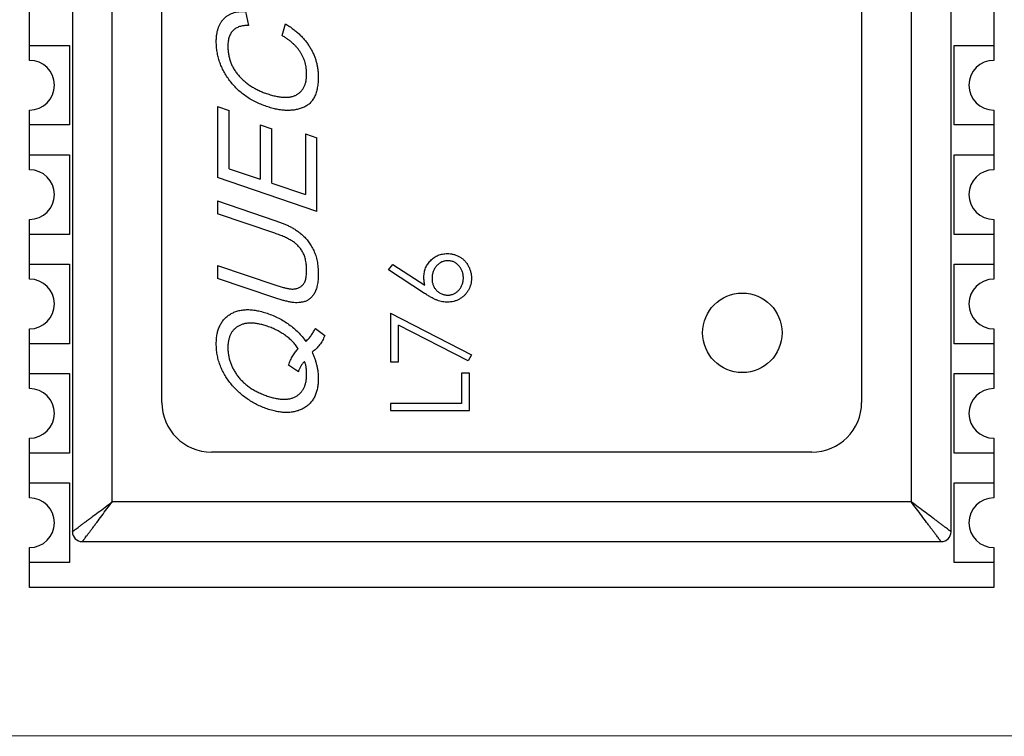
# Model space of a CAD drawing. Header units: millimetres. Extents: x 47 to 165, y 210 to 378.
# Tile 4 of 10: x 103 to 112, y 312 to 319. Entities that reach past the tile are written whole.
import ezdxf

# ---------------------------------------------------------------- set-up
doc = ezdxf.new("R2010")
doc.units = ezdxf.units.MM
doc.header["$LTSCALE"] = 0.1
doc.layers.get('0').update_dxf_attribs({"linetype": 'CONTINUOUS'})

msp = doc.modelspace()

# ---------------------------------------------------------------- linework, layer by layer
at = {"color": 7, "linetype": 'Continuous'}
for p, q in [((103.0614, 322.68), (103.0614, 313.7)), ((111.9014, 313.7), (111.9014, 322.68)), ((103.4614, 314), (103.4614, 322.38)), ((111.5014, 322.38), (111.5014, 314)), ((103.9614, 315), (103.9614, 321.38)), ((111.0014, 321.38), (111.0014, 315)), ((102.6314, 318.44), (102.6314, 319.04)), ((112.3314, 319.04), (112.3314, 318.44)), ((104.8029, 318.9313), (104.8337, 318.7911)), ((105.1714, 318.6892), (105.2044, 318.8079)), ((102.6314, 318.59), (103.0314, 318.59)), ((103.0314, 318.59), (103.0314, 317.79)), ((111.9314, 318.59), (112.3314, 318.59)), ((111.9314, 317.79), (111.9314, 318.59)), ((104.522, 317.9749), (104.6389, 317.9351)), ((104.522, 317.9749), (104.522, 317.2606)), ((102.6314, 317.34), (102.6314, 317.94)), ((104.6389, 317.3507), (104.6389, 317.9351)), ((112.3314, 317.94), (112.3314, 317.34)), ((103.0314, 317.79), (102.6314, 317.79)), ((104.9506, 317.7903), (105.0675, 317.7505)), ((104.9506, 317.7903), (104.9506, 317.2448)), ((112.3314, 317.79), (111.9314, 317.79)), ((105.0675, 317.205), (105.0675, 317.7505)), ((105.4051, 317.7008), (105.522, 317.661)), ((105.4051, 317.7008), (105.4051, 317.0904)), ((105.522, 316.9207), (105.522, 317.661)), ((102.6314, 317.49), (103.0314, 317.49)), ((103.0314, 317.49), (103.0314, 316.69)), ((111.9314, 317.49), (112.3314, 317.49)), ((111.9314, 316.69), (111.9314, 317.49)), ((104.6389, 317.3507), (104.9506, 317.2448)), ((105.522, 316.9207), (104.522, 317.2606)), ((105.0675, 317.205), (105.4051, 317.0904)), ((104.522, 317.0269), (105.0981, 316.831)), ((104.522, 317.0269), (104.522, 316.897)), ((105.0975, 316.7014), (104.522, 316.897)), ((102.6314, 316.24), (102.6314, 316.84)), ((112.3314, 316.84), (112.3314, 316.24)), ((103.0314, 316.69), (102.6314, 316.69)), ((112.3314, 316.69), (111.9314, 316.69)), ((102.6314, 316.39), (103.0314, 316.39)), ((103.0314, 316.39), (103.0314, 315.59)), ((106.2419, 316.3339), (106.285, 316.3887)), ((106.285, 316.3887), (106.6058, 316.179)), ((111.9314, 316.39), (112.3314, 316.39)), ((111.9314, 315.59), (111.9314, 316.39)), ((104.522, 316.3775), (105.0975, 316.1819)), ((104.522, 316.3775), (104.522, 316.2476)), ((106.6042, 316.0969), (106.2419, 316.3339)), ((105.0981, 316.0518), (104.522, 316.2476)), ((106.2623, 315.8963), (107.0764, 315.479)), ((106.2623, 315.8963), (106.2623, 315.4078)), ((102.6314, 315.14), (102.6314, 315.74)), ((105.5058, 315.7444), (105.5999, 315.6718)), ((107.0425, 315.4175), (106.3437, 315.7757)), ((106.3437, 315.4078), (106.3437, 315.7757)), ((112.3314, 315.74), (112.3314, 315.14)), ((103.0314, 315.59), (102.6314, 315.59)), ((112.3314, 315.59), (111.9314, 315.59)), ((106.2623, 315.4078), (106.3437, 315.4078)), ((107.0764, 315.479), (107.0425, 315.4175)), ((105.3353, 315.3089), (105.2363, 315.3741)), ((102.6314, 315.29), (103.0314, 315.29)), ((103.0314, 315.29), (103.0314, 314.49)), ((107.0561, 315.2959), (106.9746, 315.2959)), ((106.9746, 315.2959), (106.9746, 314.9906)), ((107.0561, 314.9194), (107.0561, 315.2959)), ((111.9314, 315.29), (112.3314, 315.29)), ((111.9314, 314.49), (111.9314, 315.29)), ((106.9746, 314.9906), (106.2623, 314.9906)), ((106.2623, 314.9906), (106.2623, 314.9194)), ((106.2623, 314.9194), (107.0561, 314.9194)), ((102.6314, 314.04), (102.6314, 314.64)), ((112.3314, 314.64), (112.3314, 314.04)), ((103.0314, 314.49), (102.6314, 314.49)), ((110.5014, 314.5), (104.4614, 314.5)), ((112.3314, 314.49), (111.9314, 314.49)), ((102.6314, 314.19), (103.0314, 314.19)), ((103.0314, 314.19), (103.0314, 313.39)), ((111.9314, 314.19), (112.3314, 314.19)), ((111.9314, 313.39), (111.9314, 314.19)), ((111.5014, 314), (103.4614, 314)), ((102.6314, 313.14), (102.6314, 313.54)), ((103.1614, 313.6), (111.8014, 313.6)), ((112.3314, 313.54), (112.3314, 313.14)), ((103.0314, 313.39), (102.6314, 313.39)), ((112.3314, 313.39), (111.9314, 313.39)), ((112.3314, 313.14), (102.6314, 313.14)), ((91.4964, 311.6507), (150.5057, 311.6424))]:
    msp.add_line(p, q, dxfattribs=at)
msp.add_circle((109.8014, 315.7), 0.4, dxfattribs=at)
for centre, radius, start, end in [((102.6314, 318.19), 0.25, 270, 90), ((112.3314, 318.19), 0.25, 90, 270), ((102.6314, 317.09), 0.25, 270, 90), ((112.3314, 317.09), 0.25, 90, 270), ((102.6314, 315.99), 0.25, 270, 90), ((112.3314, 315.99), 0.25, 90, 270), ((102.6314, 314.89), 0.25, 270, 90), ((112.3314, 314.89), 0.25, 90, 270), ((104.4614, 315), 0.5, 180, 270), ((110.5014, 315), 0.5, 270, 0), ((102.6314, 313.79), 0.25, 270, 90), ((112.3314, 313.79), 0.25, 90, 270), ((103.1614, 313.7), 0.1, 180, 270), ((111.8014, 313.7), 0.1, 270, 0)]:
    msp.add_arc(centre, radius, start, end, dxfattribs=at)
for points, knots in [([(104.509, 318.6287), (104.5093, 318.6408), (104.5097, 318.6642), (104.5132, 318.6983), (104.5191, 318.7302), (104.527, 318.7601), (104.5377, 318.7878), (104.5507, 318.8132), (104.5659, 318.8367), (104.5834, 318.8579), (104.6032, 318.8768), (104.6253, 318.8929), (104.6496, 318.9064), (104.6762, 318.9169), (104.7049, 318.9245), (104.7356, 318.9299), (104.7686, 318.9323), (104.7912, 318.9316), (104.8029, 318.9313)], [0, 0, 0, 0, 0.074468, 0.144655, 0.211411, 0.27511, 0.335599, 0.394316, 0.451722, 0.508149, 0.564048, 0.619996, 0.676893, 0.735436, 0.796091, 0.860157, 0.928078, 1, 1, 1, 1]), ([(104.8337, 318.7911), (104.8253, 318.791), (104.8091, 318.7908), (104.7856, 318.7886), (104.7636, 318.7848), (104.7432, 318.7793), (104.7244, 318.7723), (104.7073, 318.7632), (104.6916, 318.7529), (104.6778, 318.7406), (104.6655, 318.7267), (104.655, 318.7111), (104.6458, 318.6941), (104.6384, 318.6753), (104.6328, 318.6548), (104.6288, 318.6328), (104.6263, 318.6092), (104.6261, 318.5929), (104.6259, 318.5845)], [0, 0, 0, 0, 0.074742, 0.144355, 0.210433, 0.272849, 0.332162, 0.389303, 0.444454, 0.4991, 0.553746, 0.609236, 0.666658, 0.725628, 0.788784, 0.854969, 0.925241, 1, 1, 1, 1]), ([(105.2044, 318.8079), (105.218, 318.7995), (105.2447, 318.7829), (105.2823, 318.7557), (105.3174, 318.7275), (105.3501, 318.6984), (105.3796, 318.6675), (105.4069, 318.636), (105.4315, 318.6031), (105.4532, 318.5691), (105.4726, 318.5344), (105.4893, 318.499), (105.5033, 318.463), (105.5149, 318.4266), (105.5238, 318.3897), (105.5304, 318.3524), (105.5344, 318.3145), (105.5348, 318.289), (105.535, 318.2763)], [0, 0, 0, 0, 0.073037, 0.14353, 0.21219, 0.278788, 0.343771, 0.407397, 0.469522, 0.531312, 0.591833, 0.651345, 0.71012, 0.76824, 0.82587, 0.883651, 0.941497, 1, 1, 1, 1]), ([(105.4181, 318.3016), (105.4179, 318.3116), (105.4175, 318.3314), (105.4147, 318.3607), (105.4097, 318.3893), (105.4031, 318.417), (105.3945, 318.444), (105.384, 318.4702), (105.3713, 318.4956), (105.3569, 318.5203), (105.3403, 318.544), (105.3221, 318.5672), (105.3019, 318.5897), (105.2795, 318.6111), (105.2553, 318.6318), (105.2293, 318.6519), (105.2012, 318.6713), (105.1814, 318.6832), (105.1714, 318.6892)], [0, 0, 0, 0, 0.062187, 0.122944, 0.182593, 0.241771, 0.299942, 0.35835, 0.416945, 0.47586, 0.535619, 0.596613, 0.65876, 0.722911, 0.788729, 0.856684, 0.92704, 1, 1, 1, 1]), ([(105.0153, 317.9761), (104.9959, 317.9831), (104.9577, 317.9968), (104.9031, 318.0221), (104.8514, 318.0497), (104.8034, 318.0811), (104.7582, 318.1152), (104.7166, 318.1528), (104.6779, 318.1931), (104.6429, 318.2365), (104.6116, 318.2819), (104.5841, 318.3284), (104.5611, 318.3763), (104.5418, 318.4247), (104.5272, 318.4744), (104.5167, 318.5249), (104.5101, 318.5765), (104.5094, 318.6113), (104.509, 318.6287)], [0, 0, 0, 0, 0.069973, 0.13796, 0.204091, 0.269056, 0.332865, 0.396181, 0.459422, 0.522673, 0.585285, 0.646585, 0.706313, 0.765344, 0.823598, 0.882066, 0.940654, 1, 1, 1, 1]), ([(104.6259, 318.5845), (104.6262, 318.5705), (104.6268, 318.543), (104.6318, 318.5025), (104.6401, 318.4634), (104.6517, 318.4257), (104.6667, 318.3896), (104.6846, 318.3548), (104.7064, 318.3216), (104.7312, 318.29), (104.7584, 318.26), (104.7885, 318.2322), (104.8204, 318.2062), (104.8545, 318.1819), (104.8912, 318.1601), (104.93, 318.14), (104.9709, 318.1217), (104.9994, 318.1116), (105.0139, 318.1064)], [0, 0, 0, 0, 0.063335, 0.124916, 0.185232, 0.244705, 0.303526, 0.362751, 0.422486, 0.483328, 0.544871, 0.606605, 0.668838, 0.732088, 0.796578, 0.862671, 0.930206, 1, 1, 1, 1]), ([(105.0139, 318.1064), (105.0303, 318.101), (105.0619, 318.0908), (105.1083, 318.0795), (105.1514, 318.0716), (105.1913, 318.0684), (105.2279, 318.0684), (105.2614, 318.0731), (105.2917, 318.0815), (105.3186, 318.0942), (105.342, 318.1105), (105.3627, 318.1292), (105.3798, 318.1512), (105.3939, 318.1759), (105.405, 318.2033), (105.4125, 318.2336), (105.4172, 318.2667), (105.4178, 318.2897), (105.4181, 318.3016)], [0, 0, 0, 0, 0.093559, 0.179508, 0.258293, 0.330285, 0.39582, 0.456446, 0.512415, 0.565473, 0.61655, 0.666295, 0.716096, 0.766771, 0.819661, 0.8756, 0.935501, 1, 1, 1, 1]), ([(105.535, 318.2763), (105.5349, 318.2661), (105.5347, 318.2463), (105.5327, 318.2173), (105.5301, 318.1898), (105.5257, 318.1638), (105.5206, 318.1391), (105.5138, 318.116), (105.5062, 318.0942), (105.4972, 318.074), (105.4871, 318.0551), (105.4756, 318.0379), (105.4634, 318.0218), (105.4493, 318.0077), (105.4346, 317.9944), (105.4182, 317.9832), (105.4009, 317.9731), (105.3761, 317.9618), (105.3432, 317.9508), (105.302, 317.9416), (105.2588, 317.9369), (105.2136, 317.936), (105.1666, 317.9399), (105.1177, 317.9477), (105.0667, 317.9594), (105.0328, 317.9704), (105.0153, 317.9761)], [0, 0, 0, 0, 0.040893, 0.079947, 0.116941, 0.152295, 0.186029, 0.218377, 0.249326, 0.278855, 0.307635, 0.335379, 0.362369, 0.388968, 0.41543, 0.442047, 0.468789, 0.496106, 0.551702, 0.60811, 0.666263, 0.72651, 0.789664, 0.856163, 0.926115, 1, 1, 1, 1]), ([(105.0981, 316.831), (105.1107, 316.8266), (105.1355, 316.818), (105.1718, 316.8042), (105.2065, 316.7895), (105.2405, 316.7745), (105.2739, 316.7573), (105.3072, 316.7364), (105.3409, 316.7119), (105.3751, 316.6842), (105.4085, 316.6524), (105.4384, 316.615), (105.466, 316.5734), (105.4859, 316.5353), (105.5003, 316.5026), (105.5095, 316.4764), (105.5176, 316.4491), (105.5237, 316.4205), (105.5289, 316.3908), (105.5325, 316.3598), (105.5345, 316.3276), (105.5348, 316.3057), (105.535, 316.2945)], [0, 0, 0, 0, 0.053396, 0.104947, 0.155394, 0.204071, 0.253441, 0.305692, 0.361108, 0.420137, 0.481554, 0.545018, 0.6112, 0.680907, 0.716893, 0.753946, 0.791704, 0.830762, 0.870836, 0.912515, 0.955347, 1, 1, 1, 1]), ([(105.4181, 316.3237), (105.418, 316.3332), (105.4178, 316.3517), (105.416, 316.3787), (105.4127, 316.4044), (105.4083, 316.4286), (105.4029, 316.4516), (105.396, 316.4732), (105.3877, 316.4934), (105.3753, 316.5182), (105.3571, 316.5465), (105.3319, 316.577), (105.3032, 316.6035), (105.2705, 316.6259), (105.2336, 316.6456), (105.1927, 316.6653), (105.1469, 316.684), (105.1144, 316.6954), (105.0975, 316.7014)], [0, 0, 0, 0, 0.052458, 0.102395, 0.149975, 0.195677, 0.238836, 0.280537, 0.321024, 0.359557, 0.434172, 0.506789, 0.578104, 0.649703, 0.725822, 0.809266, 0.900816, 1, 1, 1, 1]), ([(106.5981, 316.2612), (106.5983, 316.2693), (106.5988, 316.2851), (106.602, 316.3085), (106.6072, 316.3309), (106.6148, 316.3523), (106.6244, 316.3727), (106.636, 316.3924), (106.65, 316.4109), (106.6657, 316.4284), (106.6831, 316.4443), (106.7016, 316.4584), (106.7211, 316.4703), (106.7416, 316.4799), (106.7632, 316.4874), (106.7857, 316.4928), (106.8092, 316.496), (106.8252, 316.4965), (106.8333, 316.4967)], [0, 0, 0, 0, 0.065231, 0.128405, 0.190067, 0.250943, 0.311546, 0.372863, 0.435024, 0.499072, 0.563091, 0.62551, 0.68668, 0.747283, 0.808563, 0.870742, 0.934341, 1, 1, 1, 1]), ([(106.8333, 316.4967), (106.8444, 316.4964), (106.8663, 316.4957), (106.8981, 316.4894), (106.9284, 316.4796), (106.9568, 316.4655), (106.9831, 316.448), (107.0064, 316.4268), (107.0272, 316.4024), (107.0445, 316.3748), (107.0587, 316.3452), (107.0689, 316.314), (107.0752, 316.2817), (107.076, 316.2597), (107.0764, 316.2486)], [0, 0, 0, 0, 0.085948, 0.169125, 0.250399, 0.33229, 0.413364, 0.494172, 0.576022, 0.660757, 0.745783, 0.830044, 0.914028, 1, 1, 1, 1]), ([(106.8376, 316.4254), (106.8322, 316.4253), (106.8215, 316.4251), (106.8059, 316.4223), (106.7909, 316.4185), (106.7765, 316.4127), (106.7628, 316.4051), (106.7497, 316.3959), (106.7371, 316.3853), (106.7254, 316.373), (106.7147, 316.3597), (106.7053, 316.3455), (106.6973, 316.3306), (106.6906, 316.3151), (106.6858, 316.2988), (106.6821, 316.282), (106.6801, 316.2643), (106.6797, 316.2523), (106.6795, 316.2462)], [0, 0, 0, 0, 0.061138, 0.119994, 0.178225, 0.236256, 0.294929, 0.354716, 0.41673, 0.480664, 0.545832, 0.609758, 0.672971, 0.736017, 0.799839, 0.864775, 0.931088, 1, 1, 1, 1]), ([(106.995, 316.2524), (106.9948, 316.2583), (106.9945, 316.2699), (106.9924, 316.2869), (106.9888, 316.3033), (106.9836, 316.3189), (106.9773, 316.334), (106.9693, 316.3483), (106.9598, 316.362), (106.9491, 316.3748), (106.9374, 316.3868), (106.9249, 316.397), (106.9118, 316.4058), (106.8982, 316.4129), (106.8839, 316.4186), (106.869, 316.4225), (106.8535, 316.425), (106.8429, 316.4253), (106.8376, 316.4254)], [0, 0, 0, 0, 0.067962, 0.133283, 0.197835, 0.260892, 0.323377, 0.38635, 0.449638, 0.514795, 0.57924, 0.641814, 0.701359, 0.760727, 0.819222, 0.878716, 0.938147, 1, 1, 1, 1]), ([(105.0975, 316.1819), (105.1119, 316.1772), (105.1396, 316.1682), (105.1798, 316.1567), (105.2171, 316.1482), (105.2462, 316.1427), (105.2682, 316.1402), (105.2838, 316.1403), (105.299, 316.1417), (105.3137, 316.1445), (105.328, 316.1488), (105.3418, 316.1547), (105.3552, 316.1621), (105.3682, 316.1707), (105.38, 316.1815), (105.3903, 316.1948), (105.399, 316.2105), (105.4061, 316.2286), (105.4115, 316.249), (105.4152, 316.2718), (105.4177, 316.297), (105.418, 316.3145), (105.4181, 316.3237)], [0, 0, 0, 0, 0.101136, 0.194646, 0.279574, 0.356767, 0.392683, 0.427513, 0.461134, 0.494312, 0.527369, 0.560808, 0.594813, 0.629315, 0.664854, 0.70159, 0.741482, 0.784319, 0.831172, 0.882556, 0.938457, 1, 1, 1, 1]), ([(105.535, 316.2945), (105.5349, 316.2838), (105.5348, 316.2631), (105.5326, 316.2331), (105.5297, 316.205), (105.5253, 316.1789), (105.5193, 316.155), (105.5126, 316.1329), (105.5042, 316.113), (105.4947, 316.095), (105.484, 316.0789), (105.4727, 316.0645), (105.4607, 316.0515), (105.4478, 316.0403), (105.4341, 316.0308), (105.4199, 316.0225), (105.4047, 316.0162), (105.3836, 316.0098), (105.3562, 316.005), (105.3228, 316.0025), (105.2886, 316.0037), (105.2537, 316.0089), (105.2175, 316.0169), (105.1794, 316.0267), (105.1393, 316.0382), (105.1121, 316.0472), (105.0981, 316.0518)], [0, 0, 0, 0, 0.049982, 0.096898, 0.140803, 0.181881, 0.220313, 0.256124, 0.289723, 0.321277, 0.35119, 0.379791, 0.40709, 0.433541, 0.459426, 0.484926, 0.510302, 0.536113, 0.587911, 0.63992, 0.692774, 0.747388, 0.804955, 0.866018, 0.931185, 1, 1, 1, 1]), ([(106.6058, 316.179), (106.6035, 316.1929), (106.5992, 316.2202), (106.5985, 316.2478), (106.5981, 316.2612)], [0, 0, 0, 0, 0.512659, 1, 1, 1, 1]), ([(106.6795, 316.2462), (106.6797, 316.2402), (106.6801, 316.2284), (106.6821, 316.2111), (106.6858, 316.1947), (106.6906, 316.179), (106.6972, 316.1643), (106.7052, 316.1505), (106.7147, 316.1376), (106.7254, 316.1256), (106.7372, 316.1148), (106.7497, 316.1054), (106.7628, 316.0974), (106.7766, 316.0908), (106.791, 316.0857), (106.8059, 316.082), (106.8216, 316.08), (106.8322, 316.0796), (106.8376, 316.0794)], [0, 0, 0, 0, 0.070599, 0.137901, 0.203196, 0.26679, 0.329106, 0.390654, 0.452653, 0.515748, 0.577926, 0.63893, 0.698351, 0.757296, 0.816394, 0.876267, 0.936817, 1, 1, 1, 1]), ([(107.0764, 316.2486), (107.0761, 316.2379), (107.0754, 316.2168), (107.0693, 316.1857), (107.0593, 316.1558), (107.0457, 316.1273), (107.0284, 316.1009), (107.0077, 316.0773), (106.9838, 316.0566), (106.9569, 316.0394), (106.928, 316.0257), (106.8979, 316.0155), (106.8666, 316.0095), (106.8454, 316.0086), (106.8347, 316.0082)], [0, 0, 0, 0, 0.084335, 0.167052, 0.249566, 0.33274, 0.415915, 0.497828, 0.580373, 0.6646, 0.749467, 0.83251, 0.915639, 1, 1, 1, 1]), ([(106.8376, 316.0794), (106.8429, 316.0796), (106.8535, 316.0799), (106.869, 316.0824), (106.8839, 316.0863), (106.8981, 316.092), (106.9119, 316.0989), (106.9248, 316.1079), (106.9375, 316.1179), (106.9491, 316.1299), (106.9598, 316.1428), (106.9692, 316.1565), (106.9773, 316.1709), (106.9836, 316.186), (106.9888, 316.2016), (106.9924, 316.218), (106.9945, 316.235), (106.9948, 316.2466), (106.995, 316.2524)], [0, 0, 0, 0, 0.061842, 0.121262, 0.180746, 0.239231, 0.298308, 0.358183, 0.420359, 0.484792, 0.549938, 0.613718, 0.676681, 0.739154, 0.8022, 0.86674, 0.93205, 1, 1, 1, 1]), ([(106.8347, 316.0082), (106.8265, 316.0085), (106.8099, 316.009), (106.7846, 316.0128), (106.7587, 316.019), (106.7368, 316.0259), (106.7188, 316.0331), (106.7043, 316.0392), (106.6894, 316.0467), (106.6735, 316.0547), (106.6572, 316.064), (106.64, 316.074), (106.6223, 316.0851), (106.6103, 316.0929), (106.6042, 316.0969)], [0, 0, 0, 0, 0.097818, 0.199726, 0.305276, 0.415811, 0.474472, 0.537274, 0.603657, 0.674299, 0.749834, 0.828598, 0.912378, 1, 1, 1, 1]), ([(104.509, 315.5908), (104.5094, 315.6077), (104.5102, 315.6403), (104.517, 315.6873), (104.5278, 315.7306), (104.5432, 315.7701), (104.5633, 315.8056), (104.5879, 315.8372), (104.617, 315.8648), (104.6502, 315.8884), (104.6869, 315.9074), (104.7267, 315.9216), (104.7693, 315.9302), (104.8146, 315.9338), (104.8626, 315.9323), (104.9132, 315.9253), (104.9665, 315.9135), (105.0023, 315.9021), (105.0208, 315.8962)], [0, 0, 0, 0, 0.069548, 0.13466, 0.195435, 0.253314, 0.308795, 0.363273, 0.417945, 0.47377, 0.530681, 0.588136, 0.647403, 0.709553, 0.775156, 0.844968, 0.919846, 1, 1, 1, 1]), ([(105.0208, 315.8962), (105.0408, 315.889), (105.0804, 315.8748), (105.137, 315.8481), (105.1906, 315.8183), (105.241, 315.7846), (105.2883, 315.7473), (105.3325, 315.7063), (105.3736, 315.6618), (105.3981, 315.6295), (105.4104, 315.6133)], [0, 0, 0, 0, 0.13031, 0.257943, 0.382879, 0.506051, 0.629161, 0.751812, 0.875074, 1, 1, 1, 1]), ([(105.022, 315.7659), (105.0071, 315.7707), (104.9782, 315.78), (104.9355, 315.7899), (104.8953, 315.7962), (104.8576, 315.7987), (104.8223, 315.7968), (104.7894, 315.7916), (104.759, 315.7819), (104.7313, 315.7685), (104.7065, 315.7516), (104.6847, 315.7318), (104.6664, 315.7089), (104.6515, 315.683), (104.6399, 315.6541), (104.6316, 315.6223), (104.6268, 315.5876), (104.6262, 315.5635), (104.6259, 315.551)], [0, 0, 0, 0, 0.085244, 0.164415, 0.237576, 0.305984, 0.369219, 0.429155, 0.486166, 0.541667, 0.595841, 0.648594, 0.700829, 0.754292, 0.810129, 0.869348, 0.932382, 1, 1, 1, 1]), ([(105.3343, 315.5409), (105.3253, 315.5535), (105.3072, 315.5788), (105.2758, 315.6135), (105.2415, 315.6456), (105.2039, 315.6752), (105.163, 315.7019), (105.1191, 315.7263), (105.072, 315.748), (105.0389, 315.7599), (105.022, 315.7659)], [0, 0, 0, 0, 0.118795, 0.237619, 0.357425, 0.47874, 0.603266, 0.731224, 0.86284, 1, 1, 1, 1]), ([(105.4104, 315.6133), (105.4202, 315.6231), (105.4396, 315.6426), (105.4652, 315.6747), (105.4876, 315.7085), (105.4997, 315.7324), (105.5058, 315.7444)], [0, 0, 0, 0, 0.255367, 0.506007, 0.753259, 1, 1, 1, 1]), ([(105.5999, 315.6718), (105.5965, 315.6632), (105.5896, 315.6461), (105.5772, 315.6219), (105.5636, 315.599), (105.5484, 315.5777), (105.5321, 315.5574), (105.5138, 315.5391), (105.4947, 315.5216), (105.4807, 315.5114), (105.4737, 315.5064)], [0, 0, 0, 0, 0.131341, 0.260684, 0.386084, 0.509511, 0.632416, 0.754719, 0.877203, 1, 1, 1, 1]), ([(105.022, 314.9347), (105.0037, 314.9414), (104.9675, 314.9546), (104.9152, 314.9785), (104.8654, 315.0058), (104.8179, 315.036), (104.7731, 315.0697), (104.7307, 315.1067), (104.6906, 315.1466), (104.6535, 315.1897), (104.6196, 315.2349), (104.5902, 315.2818), (104.565, 315.3301), (104.5445, 315.3797), (104.5284, 315.4306), (104.5175, 315.4829), (104.5102, 315.5364), (104.5094, 315.5726), (104.509, 315.5908)], [0, 0, 0, 0, 0.06569, 0.130168, 0.193931, 0.257082, 0.320195, 0.383154, 0.446768, 0.511038, 0.574836, 0.637113, 0.698083, 0.758381, 0.817962, 0.877973, 0.938526, 1, 1, 1, 1]), ([(104.6259, 315.551), (104.6262, 315.5381), (104.6269, 315.5126), (104.6317, 315.4746), (104.6396, 315.4375), (104.6505, 315.4009), (104.6652, 315.3654), (104.6824, 315.3303), (104.703, 315.296), (104.7267, 315.2625), (104.7534, 315.2305), (104.7832, 315.2004), (104.8157, 315.1723), (104.8512, 315.1465), (104.8897, 315.1227), (104.9312, 315.1011), (104.9753, 315.0812), (105.0062, 315.0702), (105.022, 315.0646)], [0, 0, 0, 0, 0.057457, 0.114082, 0.170614, 0.227104, 0.284163, 0.34213, 0.401615, 0.462728, 0.524933, 0.587745, 0.651584, 0.716669, 0.783829, 0.853428, 0.925244, 1, 1, 1, 1]), ([(105.2363, 315.3741), (105.2393, 315.3828), (105.2453, 315.4), (105.2554, 315.4247), (105.2664, 315.4479), (105.278, 315.4697), (105.2911, 315.4896), (105.3043, 315.5084), (105.3187, 315.5255), (105.3292, 315.5358), (105.3343, 315.5409)], [0, 0, 0, 0, 0.142197, 0.27909, 0.410059, 0.536425, 0.657386, 0.774944, 0.889139, 1, 1, 1, 1]), ([(105.4737, 315.5064), (105.4787, 315.4953), (105.4884, 315.4733), (105.5007, 315.4397), (105.5113, 315.4063), (105.5198, 315.3727), (105.5269, 315.3394), (105.5314, 315.306), (105.5344, 315.2727), (105.5348, 315.2504), (105.535, 315.2393)], [0, 0, 0, 0, 0.132023, 0.261317, 0.388469, 0.512895, 0.636715, 0.758432, 0.879407, 1, 1, 1, 1]), ([(105.3976, 315.4128), (105.3902, 315.4053), (105.3757, 315.3906), (105.3582, 315.3651), (105.3442, 315.338), (105.3383, 315.3186), (105.3353, 315.3089)], [0, 0, 0, 0, 0.257485, 0.505734, 0.752065, 1, 1, 1, 1]), ([(105.4181, 315.2817), (105.4179, 315.2941), (105.4176, 315.3178), (105.4136, 315.3521), (105.4074, 315.3837), (105.4008, 315.4033), (105.3976, 315.4128)], [0, 0, 0, 0, 0.277106, 0.534388, 0.775231, 1, 1, 1, 1]), ([(105.022, 315.0646), (105.0373, 315.0596), (105.0667, 315.0501), (105.1103, 315.0399), (105.1512, 315.0337), (105.1893, 315.0313), (105.2249, 315.0329), (105.2577, 315.0388), (105.2879, 315.0485), (105.3152, 315.0624), (105.3395, 315.0797), (105.3606, 315.1001), (105.3788, 315.1232), (105.393, 315.1495), (105.4047, 315.1784), (105.4123, 315.2104), (105.4173, 315.2451), (105.4178, 315.2693), (105.4181, 315.2817)], [0, 0, 0, 0, 0.08677, 0.167044, 0.241277, 0.309702, 0.373344, 0.432741, 0.489226, 0.544114, 0.597532, 0.649716, 0.702032, 0.755498, 0.810915, 0.869652, 0.932726, 1, 1, 1, 1]), ([(105.535, 315.2393), (105.5346, 315.2224), (105.5338, 315.1897), (105.5271, 315.1427), (105.5158, 315.0996), (105.5002, 315.0601), (105.4798, 315.0248), (105.4549, 314.9932), (105.4253, 314.9658), (105.3916, 314.9425), (105.3543, 314.9236), (105.3141, 314.9101), (105.2715, 314.9012), (105.2263, 314.8978), (105.1785, 314.8993), (105.1284, 314.906), (105.0756, 314.9176), (105.0403, 314.9289), (105.022, 314.9347)], [0, 0, 0, 0, 0.069895, 0.134795, 0.19577, 0.25355, 0.309363, 0.363846, 0.418788, 0.475193, 0.532778, 0.590633, 0.649958, 0.712169, 0.777278, 0.846844, 0.920917, 1, 1, 1, 1]), ([(103.0614, 313.7), (103.0614, 313.6999), (103.0618, 313.7003), (103.0621, 313.7004), (103.0629, 313.7011), (103.0645, 313.7022), (103.0673, 313.7044), (103.0715, 313.7075), (103.0768, 313.7115), (103.0832, 313.7163), (103.0907, 313.7219), (103.1025, 313.7308), (103.1195, 313.7436), (103.1421, 313.7605), (103.1675, 313.7795), (103.1952, 313.8003), (103.2248, 313.8225), (103.2671, 313.8542), (103.3225, 313.896), (103.3913, 313.9472), (103.438, 313.9821), (103.4614, 314)], [0, 0, 0, 0, 0.000361, 0.001506, 0.003425, 0.006108, 0.013726, 0.024277, 0.037658, 0.053746, 0.072418, 0.093546, 0.142571, 0.199556, 0.263317, 0.332816, 0.407073, 0.485264, 0.650433, 0.823446, 1, 1, 1, 1]), ([(103.1614, 313.6), (103.1613, 313.6), (103.1617, 313.6003), (103.1618, 313.6006), (103.1625, 313.6015), (103.1637, 313.603), (103.1658, 313.6058), (103.169, 313.61), (103.173, 313.6154), (103.1778, 313.6218), (103.1834, 313.6292), (103.1923, 313.6411), (103.205, 313.658), (103.222, 313.6806), (103.241, 313.706), (103.2617, 313.7337), (103.2839, 313.7633), (103.3157, 313.8056), (103.3574, 313.8611), (103.4087, 313.9299), (103.4435, 313.9766), (103.4614, 314)], [0, 0, 0, 0, 0.000359, 0.001503, 0.003421, 0.006104, 0.013723, 0.024275, 0.037657, 0.053746, 0.072418, 0.093547, 0.14257, 0.199554, 0.263315, 0.332814, 0.407072, 0.485263, 0.650433, 0.823446, 1, 1, 1, 1]), ([(111.9014, 313.7), (111.9014, 313.6999), (111.9011, 313.7002), (111.9007, 313.7004), (111.8999, 313.7011), (111.8983, 313.7022), (111.8955, 313.7044), (111.8913, 313.7075), (111.886, 313.7115), (111.8796, 313.7163), (111.8721, 313.7219), (111.8603, 313.7308), (111.8433, 313.7436), (111.8207, 313.7605), (111.7953, 313.7795), (111.7676, 313.8003), (111.7381, 313.8225), (111.6957, 313.8542), (111.6403, 313.896), (111.5715, 313.9472), (111.5248, 313.9821), (111.5014, 314)], [0, 0, 0, 0, 0.000359, 0.001503, 0.003421, 0.006104, 0.013723, 0.024275, 0.037657, 0.053746, 0.072418, 0.093547, 0.14257, 0.199554, 0.263315, 0.332814, 0.407072, 0.485263, 0.650433, 0.823446, 1, 1, 1, 1]), ([(111.8014, 313.6), (111.8015, 313.6), (111.8011, 313.6003), (111.801, 313.6006), (111.8003, 313.6015), (111.7991, 313.603), (111.797, 313.6058), (111.7938, 313.61), (111.7898, 313.6154), (111.785, 313.6218), (111.7794, 313.6292), (111.7705, 313.6411), (111.7578, 313.658), (111.7408, 313.6806), (111.7218, 313.706), (111.7011, 313.7337), (111.6789, 313.7633), (111.6471, 313.8056), (111.6054, 313.8611), (111.5541, 313.9299), (111.5193, 313.9766), (111.5014, 314)], [0, 0, 0, 0, 0.000361, 0.001506, 0.003425, 0.006108, 0.013726, 0.024277, 0.037658, 0.053746, 0.072418, 0.093546, 0.142571, 0.199556, 0.263317, 0.332816, 0.407073, 0.485264, 0.650433, 0.823446, 1, 1, 1, 1])]:
    msp.add_open_spline(points, degree=3, knots=knots, dxfattribs=at)

doc.saveas('drawing.dxf')
